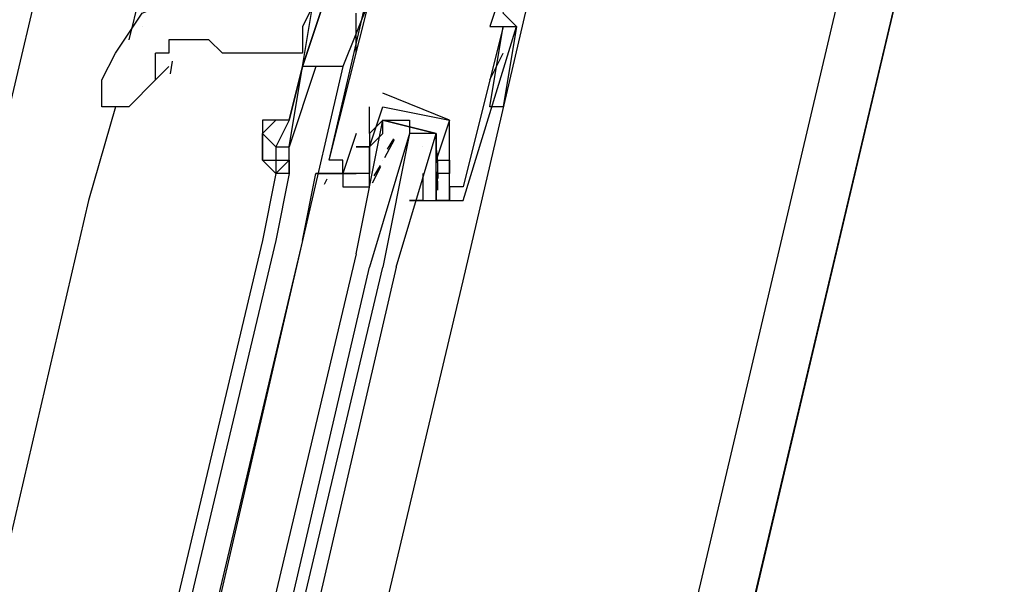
# Model space of a CAD drawing. Header units: feet. Extents: x -79 to 198, y -22 to 181.
# Tile 17 of 256: x 69.025 to 70.006, y 16.942 to 17.504. Entities that reach past the tile are written whole.
import ezdxf

# ---------------------------------------------------------------- set-up
doc = ezdxf.new("R2010")
doc.units = ezdxf.units.FT
doc.layers.add('A-LINEA', color=7, linetype='CONTINUOUS')

msp = doc.modelspace()

# ---------------------------------------------------------------- linework, layer by layer
at = {"layer": 'A-LINEA'}
for p, q in [((68.0933, 9.9111), (69.9867, 17.8978)), ((67.56, 11.2578), (69.0933, 17.7511)), ((69.4667, 17.2444), (69.56, 17.6444)), ((69.16, 17.5911), (69.1333, 17.4844)), ((68.32, 11.0711), (69.8533, 17.5778)), ((69.3733, 17.5244), (69.3467, 17.4578)), ((69.36, 17.4711), (69.36, 17.5111)), ((69.1467, 17.4978), (69.1467, 17.4978)), ((69.4933, 17.4978), (69.4933, 17.4978)), ((69.4933, 17.4178), (69.5067, 17.4978)), ((69.4933, 17.4178), (69.5067, 17.4978)), ((69.5067, 17.4978), (69.5067, 17.4978)), ((69.52, 17.4978), (69.52, 17.4978)), ((69.52, 17.4978), (69.52, 17.4978)), ((69.16, 17.4444), (69.16, 17.4711)), ((69.3067, 17.4711), (69.3067, 17.4711)), ((69.3067, 17.4711), (69.3067, 17.4711)), ((69.3067, 17.4711), (69.3067, 17.4711)), ((69.4933, 17.4444), (69.5067, 17.4711)), ((69.5067, 17.4711), (69.5067, 17.4711)), ((69.1733, 17.4578), (69.16, 17.4444)), ((69.1766, 17.4632), (69.1748, 17.4504)), ((69.2933, 17.4044), (69.3067, 17.4578)), ((69.3067, 17.4578), (69.2933, 17.4044)), ((69.3067, 17.4578), (69.3067, 17.4578)), ((69.4933, 17.4444), (69.4933, 17.4444)), ((69.3867, 17.4311), (69.3867, 17.4311)), ((69.12, 17.4178), (69.0933, 17.3244)), ((69.3733, 17.3911), (69.3733, 17.4178)), ((69.3733, 17.4178), (69.3733, 17.4178)), ((69.3867, 17.4178), (69.3867, 17.4178)), ((69.3867, 17.4178), (69.3867, 17.4178)), ((69.5067, 17.4178), (69.5067, 17.4178)), ((69.4133, 17.4044), (69.4133, 17.3911)), ((69.4533, 17.4044), (69.4533, 17.4044)), ((69.4533, 17.4044), (69.4533, 17.4044)), ((69.36, 17.3911), (69.36, 17.3911)), ((69.3733, 17.3911), (69.3733, 17.3911)), ((69.3867, 17.3911), (69.3867, 17.3911)), ((69.3887, 17.3673), (69.3983, 17.3852)), ((69.3915, 17.3756), (69.3977, 17.3857)), ((69.36, 17.3778), (69.36, 17.3778)), ((69.3733, 17.3778), (69.3733, 17.3778)), ((69.3733, 17.3778), (69.3733, 17.3778)), ((69.3733, 17.3778), (69.3733, 17.3778)), ((69.4267, 17.3778), (69.4267, 17.3778)), ((69.4401, 17.3742), (69.4412, 17.3623)), ((69.4409, 17.3667), (69.4414, 17.3463)), ((69.2933, 17.3644), (69.28, 17.3511)), ((69.28, 17.3644), (69.28, 17.3511)), ((69.3333, 17.3644), (69.3333, 17.3644)), ((69.3333, 17.3644), (69.3333, 17.3644)), ((69.3467, 17.3644), (69.3467, 17.3644)), ((69.3733, 17.3644), (69.3733, 17.3644)), ((69.3733, 17.3511), (69.3733, 17.3644)), ((69.3764, 17.3419), (69.3848, 17.3581)), ((69.3782, 17.3489), (69.3844, 17.3591)), ((69.3867, 17.3644), (69.3867, 17.3644)), ((69.44, 17.3644), (69.44, 17.3644)), ((69.4533, 17.3644), (69.4533, 17.3644)), ((69.4533, 17.3644), (69.4533, 17.3644)), ((69.28, 17.3511), (69.2667, 17.2844)), ((69.2933, 17.3511), (69.28, 17.2844)), ((69.2933, 17.3511), (69.2933, 17.3511)), ((69.3285, 17.3405), (69.3312, 17.346)), ((69.3285, 17.3405), (69.3312, 17.346)), ((69.3285, 17.3405), (69.3312, 17.346)), ((69.3333, 17.3511), (69.36, 17.3511)), ((69.3333, 17.3511), (69.3333, 17.3511)), ((69.3333, 17.3511), (69.3467, 17.3511)), ((69.3333, 17.3511), (69.3467, 17.3511)), ((69.3333, 17.3511), (69.3467, 17.3511)), ((69.3467, 17.3511), (69.3467, 17.3511)), ((69.36, 17.3511), (69.36, 17.3511)), ((69.3733, 17.3511), (69.3733, 17.3511)), ((69.4267, 17.3511), (69.4267, 17.3378)), ((69.4267, 17.3511), (69.4267, 17.3511)), ((69.44, 17.3511), (69.44, 17.3511)), ((69.4401, 17.3476), (69.4412, 17.3357)), ((69.4408, 17.3529), (69.4411, 17.3346)), ((69.4533, 17.3511), (69.4533, 17.3511)), ((69.4267, 17.3378), (69.4267, 17.3378)), ((69.44, 17.3378), (69.44, 17.3378)), ((69.4533, 17.3378), (69.4533, 17.3378)), ((69.4667, 17.3378), (69.4667, 17.3378)), ((69.0933, 17.3244), (68.5067, 14.8044)), ((69.44, 17.3244), (69.44, 17.3244)), ((69.4533, 17.3244), (69.4533, 17.3244)), ((69.4667, 17.3244), (69.4667, 17.3244)), ((69.2667, 17.2844), (68.6667, 14.7644)), ((69.28, 17.2844), (68.68, 14.7644)), ((69.3067, 17.2844), (68.7067, 14.7511)), ((69.3067, 17.2844), (68.72, 14.7511)), ((68.8667, 14.7111), (69.4667, 17.2444))]:
    msp.add_line(p, q, dxfattribs=at)
for points in [[(67.2267, 7.6444), (67.2667, 7.8178), (67.76, 9.9244), (68.1067, 9.9378), (69.9867, 17.8978), (72.5733, 17.2844), (72.7333, 17.9244), (80.72, 16.0444), (83.12, 15.4711), (87.16, 14.5111), (90.12, 27.0044), (94.6533, 25.9244), (94.8133, 26.5778), (97.52, 25.9378), (103.5333, 24.5111), (107.3733, 40.7511), (107.64, 40.6978), (108.9733, 40.3778), (112.68, 39.4978), (119.16, 37.9644), (119.2267, 38.2978), (125.3067, 36.8578)], [(69.44, 17.3378), (69.44, 17.3244), (69.4667, 17.3244), (69.52, 17.4978), (69.5067, 17.5111), (69.52, 17.5644), (69.5067, 17.5511), (69.4, 17.5778), (69.4, 17.5911)], [(69.3333, 17.3644), (69.3733, 17.5244), (69.3867, 17.5244), (69.3867, 17.5644), (69.4, 17.5644), (69.4133, 17.5644), (69.4133, 17.5511), (69.48, 17.5378), (69.48, 17.5511), (69.4933, 17.5378), (69.5067, 17.5378), (69.4933, 17.4978), (69.5067, 17.4978), (69.4667, 17.3378), (69.4533, 17.3378), (69.4533, 17.3244), (69.4533, 17.3644), (69.4533, 17.3644), (69.4533, 17.4044), (69.4533, 17.4044), (69.3867, 17.4311)], [(69.1067, 17.4444), (69.12, 17.4711), (69.1467, 17.5111), (69.2133, 17.5378)], [(69.3467, 17.4578), (69.3067, 17.4578), (69.3333, 17.5378), (69.3733, 17.5244)], [(69.3067, 17.4578), (69.32, 17.5378), (69.3333, 17.5378), (69.3067, 17.4578), (69.3067, 17.4578), (69.3067, 17.4578)], [(69.32, 17.5378), (69.32, 17.5244), (69.3067, 17.4978), (69.3067, 17.4711), (69.3067, 17.4711)], [(69.36, 17.3911), (69.3467, 17.3511), (69.3467, 17.3644), (69.3333, 17.3644), (69.3733, 17.5378)], [(69.5067, 17.4978), (69.52, 17.4978), (69.5067, 17.4178), (69.4933, 17.4178)], [(69.3067, 17.4711), (69.28, 17.4711), (69.2667, 17.4711), (69.2533, 17.4711), (69.24, 17.4711), (69.2267, 17.4711), (69.2133, 17.4844), (69.2, 17.4844), (69.1867, 17.4844), (69.1733, 17.4844), (69.1733, 17.4711), (69.16, 17.4711)], [(69.32, 17.4578), (69.2933, 17.3778), (69.2933, 17.3778), (69.3067, 17.4578)], [(69.3467, 17.4578), (69.3067, 17.2844), (69.32, 17.3511), (69.3467, 17.3511), (69.3467, 17.3511)], [(69.16, 17.4444), (69.1333, 17.4178), (69.1067, 17.4178), (69.1067, 17.4444)], [(69.3733, 17.3644), (69.3733, 17.3778), (69.36, 17.3778), (69.3733, 17.3778), (69.3867, 17.4178), (69.4533, 17.4044), (69.44, 17.3644), (69.4533, 17.3644), (69.4533, 17.3511), (69.44, 17.3511)], [(69.2933, 17.4044), (69.2933, 17.4044), (69.28, 17.4044), (69.2667, 17.4044)], [(69.28, 17.4044), (69.2667, 17.3911), (69.28, 17.3778)], [(69.2667, 17.4044), (69.2667, 17.3911), (69.2667, 17.3911)], [(69.2933, 17.4044), (69.28, 17.3778), (69.28, 17.3778), (69.2933, 17.3778)], [(69.4267, 17.3378), (69.4267, 17.3244), (69.4133, 17.3244), (69.4533, 17.3244), (69.44, 17.3244), (69.44, 17.3378), (69.44, 17.3644), (69.44, 17.3911), (69.3867, 17.4044), (69.3733, 17.3911), (69.3733, 17.3778), (69.3733, 17.3511), (69.36, 17.3511), (69.3467, 17.3511), (69.3467, 17.3378), (69.3733, 17.3378), (69.3733, 17.3511)], [(69.36, 17.2711), (69.3867, 17.4044), (69.4, 17.4044), (69.4133, 17.4044), (69.4133, 17.3911), (69.3733, 17.2578)], [(69.3733, 17.3778), (69.3867, 17.3911), (69.3867, 17.4044), (69.44, 17.3911), (69.44, 17.3778), (69.44, 17.3644)], [(69.28, 17.3778), (69.2667, 17.3911), (69.2667, 17.3644), (69.28, 17.3644)], [(69.2667, 17.3644), (69.2667, 17.3644), (69.2667, 17.3911), (69.2667, 17.3911), (69.2667, 17.3911), (69.2667, 17.3911)], [(69.4, 17.2578), (69.44, 17.3911), (69.4267, 17.3911), (69.4133, 17.3911), (69.3867, 17.2578)], [(69.28, 17.3778), (69.28, 17.3644), (69.2933, 17.3644), (69.2933, 17.3778)], [(69.2933, 17.3644), (69.2933, 17.3511), (69.2933, 17.3778)], [(69.2933, 17.3511), (69.28, 17.3511), (69.28, 17.3511), (69.2667, 17.3644), (69.2667, 17.3644)], [(69.2667, 17.3644), (69.2667, 17.3644), (69.2667, 17.3644)], [(69.3467, 17.3511), (69.3467, 17.3511), (69.32, 17.3511)], [(69.3467, 17.3511), (69.3467, 17.3511), (69.32, 17.3511)], [(69.36, 17.2711), (68.7467, 14.6844), (68.76, 14.6711), (68.7733, 14.6844), (69.3733, 17.2578)], [(69.4, 17.2578), (68.8, 14.6711), (68.7867, 14.6711), (68.7733, 14.6711), (69.3867, 17.2578)]]:
    msp.add_lwpolyline(points, dxfattribs=at)

doc.saveas('drawing.dxf')
